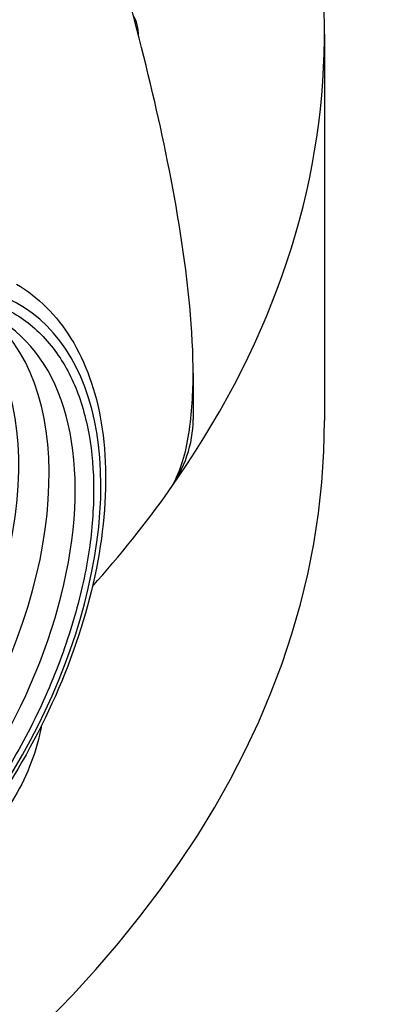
# Model space of a CAD drawing. Header units: millimetres. Extents: x 0 to 3390, y 0 to 1680.
# Tile 162 of 194: x 2102 to 2113, y 675 to 705. Entities that reach past the tile are written whole.
import ezdxf

# ---------------------------------------------------------------- set-up
doc = ezdxf.new("R2010")
doc.units = ezdxf.units.MM
doc.header["$LTSCALE"] = 0.2
doc.layers.add('01_Object Line', color=4, linetype='Continuous')

# ---------------------------------------------------------------- blocks, each defined once
blk = doc.blocks.new('A$C2453ee8b')
for p, q in [((207.002, 48.909), (207.002, 37.07)), ((202.977, 38.516), (202.977, 37.098))]:
    blk.add_line(p, q)
for centre, major_axis, start_param, end_param in [((143.002, 48.909), (64, 0), 5.894625, 6.639746), ((198.002, 48.909), (3.3, 0), 6.263242, 6.603226), ((191.581, 30.13), (6.06, 10.496), 3.926985, 6.641623), ((189.787, 31.165), (-5.55, -9.612), 0.040172, 3.101421), ((190.503, 30.752), (-5.701, -9.875), 0.068676, 3.072917), ((191.299, 30.292), (5.703, 9.878), 3.139124, 6.285654), ((143.002, 37.07), (64, 0), 3.141593, 6.283185), ((192.977, 37.098), (10, 0), 5.894625, 6.283185), ((143.002, 48.909), (64, 0), 5.807303, 5.894625)]:
    blk.add_ellipse(centre, major_axis=major_axis, ratio=0.57735, start_param=start_param, end_param=end_param)
for points, knots in [([(202.232, 34.91), (202.475, 35.254), (202.667, 35.752), (202.908, 36.914), (202.962, 37.574), (203.001, 39.54), (202.857, 41.03), (202.412, 44.008), (202.109, 45.496), (201.46, 48.308), (201.068, 49.808), (200.638, 51.311)], [-3.409345, -3.409345, -3.409345, -3.409345, -3.216288, -3.216288, -3.023232, -3.023232, -2.605504, -2.605504, -2.187775, -2.187775, -1.726801, -1.726801, -1.726801, -1.726801]), ([(197.562, 41.248), (198.234, 40.854), (198.801, 40.286), (199.689, 38.851), (199.999, 37.973), (200.331, 35.977), (200.34, 34.85), (200.049, 32.481), (199.747, 31.24), (198.867, 28.772), (198.29, 27.547), (196.921, 25.232), (196.128, 24.142), (194.403, 22.204), (193.471, 21.356), (191.552, 19.988), (190.565, 19.47), (188.634, 18.831), (187.688, 18.708), (186.138, 18.872), (185.506, 19.07), (184.943, 19.391)], [5.50149, 5.50149, 5.50149, 5.50149, 5.798462, 5.798462, 6.109762, 6.109762, 6.434877, 6.434877, 6.761469, 6.761469, 7.086942, 7.086942, 7.411965, 7.411965, 7.737547, 7.737547, 8.064225, 8.064225, 8.388566, 8.388566, 8.635677, 8.635677, 8.635677, 8.635677]), ([(191.581, 39.77), (192.105, 40.072), (192.614, 40.313), (193.107, 40.492), (193.626, 40.681), (194.141, 40.805), (194.654, 40.867), (195.181, 40.931), (195.682, 40.92), (196.157, 40.835), (196.636, 40.749), (197.079, 40.589), (197.484, 40.355), (197.885, 40.123), (198.247, 39.815), (198.57, 39.43), (198.883, 39.057), (199.14, 38.634), (199.343, 38.16), (199.441, 37.93), (199.529, 37.682), (199.606, 37.414), (199.681, 37.154), (199.743, 36.891), (199.79, 36.623), (199.883, 36.098), (199.929, 35.54), (199.929, 34.95), (199.929, 34.345), (199.883, 33.731), (199.792, 33.108), (199.695, 32.454), (199.546, 31.772), (199.343, 31.063), (199.134, 30.334), (198.875, 29.606), (198.563, 28.877), (198.249, 28.142), (197.889, 27.424), (197.484, 26.722), (197.083, 26.027), (196.635, 25.35), (196.141, 24.692), (195.661, 24.054), (195.165, 23.47), (194.654, 22.941), (194.406, 22.684), (194.147, 22.433), (193.876, 22.188), (193.614, 21.95), (193.355, 21.73), (193.1, 21.528), (192.598, 21.131), (192.092, 20.785), (191.581, 20.49)], [0, 0, 0, 0, 0.0625, 0.0625, 0.0625, 0.125, 0.125, 0.125, 0.1875, 0.1875, 0.1875, 0.25, 0.25, 0.25, 0.3125, 0.3125, 0.3125, 0.375, 0.375, 0.375, 0.40625, 0.40625, 0.40625, 0.4375, 0.4375, 0.4375, 0.5, 0.5, 0.5, 0.5625, 0.5625, 0.5625, 0.625, 0.625, 0.625, 0.6875, 0.6875, 0.6875, 0.75, 0.75, 0.75, 0.8125, 0.8125, 0.8125, 0.875, 0.875, 0.875, 0.90625, 0.90625, 0.90625, 0.9375, 0.9375, 0.9375, 1, 1, 1, 1]), ([(198.331, 27.721), (198.322, 27.674), (198.313, 27.626), (198.224, 27.2), (198.105, 26.81), (197.825, 26.103), (197.645, 25.74), (197.243, 25.112), (197.023, 24.848), (196.813, 24.66)], [1.0134135, 1.0134135, 1.0134135, 1.0134135, 1.0276846, 1.0276846, 1.1406276, 1.1406276, 1.2568884, 1.2568884, 1.3731493, 1.3731493, 1.3731493, 1.3731493])]:
    blk.add_open_spline(points, degree=3, knots=knots)

msp = doc.modelspace()

# ---------------------------------------------------------------- block references
at = {"layer": '01_Object Line'}
msp.add_blockref('A$C2453ee8b', (1904.625, 655.797), dxfattribs=at)

doc.saveas('drawing.dxf')
